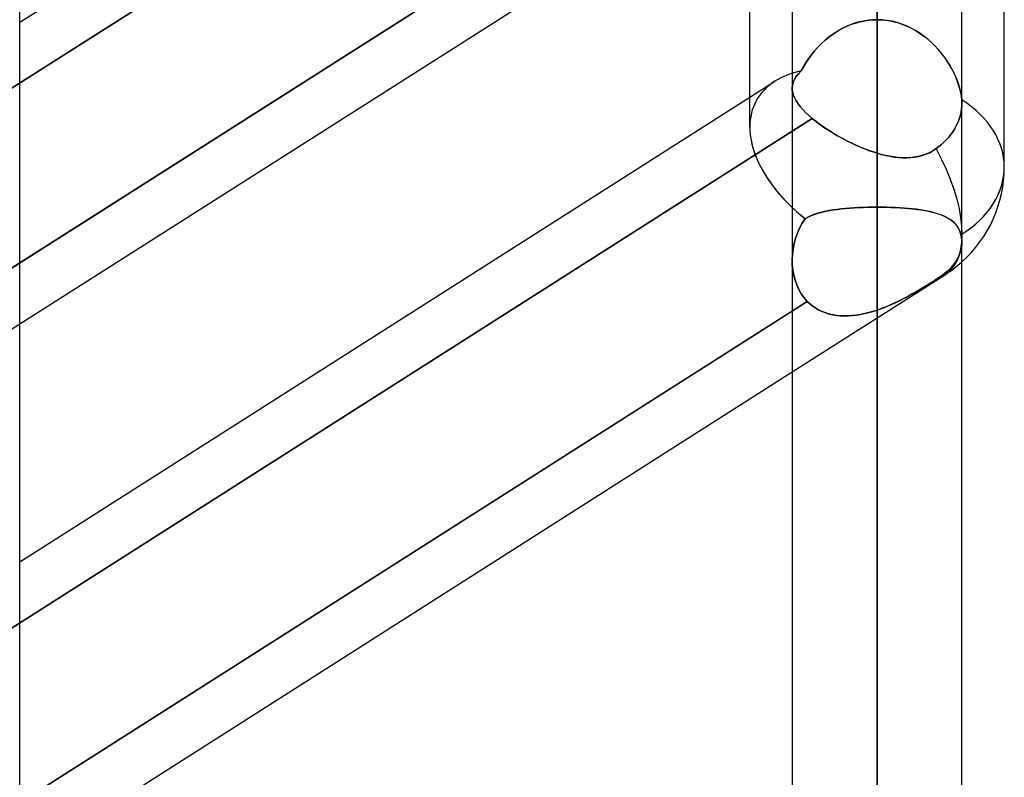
# Model space of a CAD drawing. Header units: millimetres. Extents: x -82 to 97, y -215 to 215.
# Tile 51 of 81: x 34.8 to 44, y 51.4 to 58.48. Entities that reach past the tile are written whole.
import ezdxf

# ---------------------------------------------------------------- set-up
doc = ezdxf.new("R2010")
doc.units = ezdxf.units.MM
doc.layers.add('MAIN-1', color=7, linetype='Continuous')
doc.layers.add('MAIN-2', color=7, linetype='Continuous')

msp = doc.modelspace()

# ---------------------------------------------------------------- linework, layer by layer
at = {"layer": 'MAIN-1'}
for p, q in [((34.8037, 0), (34.8037, 114.3442)), ((44, 57.1029), (44, 109.5547)), ((42.8112, 0), (42.8112, 109.3184)), ((41.6225, 57.4772), (41.6225, 108.9024)), ((43.6038, 0), (43.6038, 108.8839)), ((42.0188, 108.7738), (42.0188, 0)), ((34.8037, 58.4565), (41.6225, 62.7987)), ((41.6225, 60.5488), (34.8037, 56.2066)), ((34.8038, 55.6379), (41.6225, 59.9801)), ((34.8037, 53.4131), (41.6225, 57.7553)), ((42.0188, 55.7577), (34.8037, 51.1632)), ((34.8038, 50.5945), (42.0188, 55.189))]:
    msp.add_line(p, q, dxfattribs=at)
msp.add_arc((42.8112, 57.1029), 1.1887, 311.81012, 0.00006, dxfattribs=at)
for major_axis, ratio, start_param, end_param in [((-1.1286, 0.6193), 0.602954, 0.319356, 1.160611), ((-1.1887, 0), 0.707107, 2.300517, 3.141593)]:
    msp.add_ellipse((42.8112, 57.1029), major_axis=major_axis, ratio=ratio, start_param=start_param, end_param=end_param, dxfattribs=at)
at = {"layer": 'MAIN-2'}
for p, q in [((42.8112, 109.3184), (42.8112, 0)), ((42.8112, 0), (42.8112, 108.1031)), ((42.8112, 108.1031), (42.8112, 0)), ((42.8112, 100.4781), (42.8112, 0)), ((42.8112, 0), (42.8112, 100.4781)), ((42.8112, 0), (42.8112, 99.3568)), ((42.8112, 99.3568), (42.8112, 0)), ((42.8112, 91.7312), (42.8112, 0)), ((42.8112, 0), (42.8112, 91.7312)), ((42.8112, 0), (42.8112, 90.6097)), ((42.8112, 90.6097), (42.8112, 0)), ((42.8112, 82.9832), (42.8112, 0)), ((42.8112, 0), (42.8112, 82.9832)), ((42.8112, 0), (42.8112, 81.8616)), ((42.8112, 81.8616), (42.8112, 0)), ((42.8112, 74.2339), (42.8112, 0)), ((42.8112, 0), (42.8112, 74.2339)), ((42.8112, 0), (42.8112, 73.112)), ((42.8112, 73.112), (42.8112, 0)), ((42.8112, 65.4827), (42.8112, 0)), ((42.8112, 0), (42.8112, 65.4827)), ((42.8112, 0), (42.8112, 64.3605)), ((42.8112, 56.7288), (42.8112, 64.3605)), ((42.8112, 64.3605), (42.8112, 0)), ((42.8112, 64.3605), (42.8112, 56.7288)), ((42.16, 62.5722), (34.5215, 57.708)), ((34.5215, 57.708), (42.16, 62.5722)), ((34.5815, 56.0651), (42.2059, 60.9203)), ((42.8112, 57.2331), (42.8112, 60.8403)), ((42.8112, 60.8403), (42.8112, 57.2331)), ((42.4435, 58.374), (42.4854, 58.3977)), ((42.4865, 58.3983), (42.4445, 58.3746)), ((42.4854, 58.3977), (42.5289, 58.4189)), ((42.53, 58.4194), (42.4865, 58.3983)), ((42.5289, 58.4189), (42.5737, 58.4372)), ((42.575, 58.4377), (42.53, 58.4194)), ((42.5737, 58.4372), (42.6196, 58.4525)), ((42.6209, 58.4528), (42.575, 58.4377)), ((42.6196, 58.4525), (42.6667, 58.4646)), ((42.6676, 58.4648), (42.6209, 58.4528)), ((42.6667, 58.4646), (42.7144, 58.4733)), ((42.7149, 58.4734), (42.6676, 58.4648)), ((42.7144, 58.4733), (42.7627, 58.4786)), ((42.7629, 58.4786), (42.7149, 58.4734)), ((42.7627, 58.4786), (42.8112, 58.4804)), ((42.8112, 58.4804), (42.7629, 58.4786)), ((42.8586, 58.4787), (42.8112, 58.4804)), ((42.8112, 58.4804), (42.8522, 58.4791)), ((42.8522, 58.4791), (42.8928, 58.4754)), ((42.9056, 58.4737), (42.8586, 58.4787)), ((42.8928, 58.4754), (42.933, 58.4692)), ((42.9522, 58.4654), (42.9056, 58.4737)), ((42.933, 58.4692), (42.9728, 58.4606)), ((42.9981, 58.4539), (42.9522, 58.4654)), ((42.9728, 58.4606), (43.0121, 58.4497)), ((43.043, 58.4393), (42.9981, 58.4539)), ((43.0121, 58.4497), (43.0508, 58.4365)), ((43.0868, 58.4219), (43.043, 58.4393)), ((43.0508, 58.4365), (43.0888, 58.421)), ((43.1293, 58.4018), (43.0868, 58.4219)), ((43.0888, 58.421), (43.1258, 58.4036)), ((43.1258, 58.4036), (43.1617, 58.3842)), ((43.1705, 58.3791), (43.1293, 58.4018)), ((42.3277, 58.2892), (42.3646, 58.3195)), ((42.3651, 58.3199), (42.3279, 58.2894)), ((42.3646, 58.3195), (42.4032, 58.3479)), ((42.404, 58.3484), (42.3651, 58.3199)), ((42.4032, 58.3479), (42.4435, 58.374)), ((42.4445, 58.3746), (42.404, 58.3484)), ((43.1617, 58.3842), (43.1965, 58.363)), ((43.2101, 58.3541), (43.1705, 58.3791)), ((43.1965, 58.363), (43.2303, 58.3402)), ((43.2481, 58.327), (43.2101, 58.3541)), ((43.2303, 58.3402), (43.2628, 58.3157)), ((43.2845, 58.298), (43.2481, 58.327)), ((43.2628, 58.3157), (43.2941, 58.2898)), ((42.228, 58.1881), (42.2593, 58.2233)), ((42.2593, 58.2232), (42.228, 58.1881)), ((42.2593, 58.2233), (42.2926, 58.257)), ((42.2926, 58.257), (42.2593, 58.2232)), ((42.3279, 58.2894), (42.2926, 58.257)), ((42.2926, 58.257), (42.3277, 58.2892)), ((43.3193, 58.2671), (43.2845, 58.298)), ((43.2941, 58.2898), (43.3241, 58.2626)), ((43.3523, 58.2347), (43.3193, 58.2671)), ((43.3241, 58.2626), (43.3527, 58.2342)), ((43.3834, 58.2009), (43.3523, 58.2347)), ((43.3527, 58.2342), (43.3799, 58.2049)), ((42.1716, 58.1149), (42.1988, 58.152)), ((42.1987, 58.1519), (42.1716, 58.1149)), ((42.228, 58.1881), (42.1987, 58.1519)), ((42.1988, 58.152), (42.228, 58.1881)), ((43.3799, 58.2049), (43.4055, 58.1748)), ((43.4127, 58.166), (43.3834, 58.2009)), ((43.4055, 58.1748), (43.4297, 58.144)), ((43.4399, 58.1303), (43.4127, 58.166)), ((43.4297, 58.144), (43.4524, 58.1126)), ((43.4652, 58.0938), (43.4399, 58.1303)), ((42.103, 58.001), (42.1237, 58.0392)), ((42.1237, 58.0392), (42.103, 58.001)), ((42.1237, 58.0392), (42.1466, 58.0773)), ((42.1466, 58.0772), (42.1237, 58.0392)), ((42.1466, 58.0773), (42.1716, 58.1149)), ((42.1716, 58.1149), (42.1466, 58.0772)), ((43.4524, 58.1126), (43.4736, 58.0809)), ((43.4884, 58.0569), (43.4652, 58.0938)), ((43.4736, 58.0809), (43.4932, 58.0488)), ((43.5096, 58.0197), (43.4884, 58.0569)), ((43.4932, 58.0488), (43.5113, 58.0165)), ((42.0571, 57.9482), (42.0408, 57.9221)), ((42.0409, 57.9221), (42.0572, 57.9483)), ((42.0778, 57.9744), (42.0571, 57.9482)), ((42.0572, 57.9483), (42.0779, 57.9745)), ((42.103, 58.001), (42.0778, 57.9744)), ((42.0779, 57.9745), (42.103, 58.001)), ((43.5288, 57.9824), (43.5096, 58.0197)), ((43.5113, 58.0165), (43.528, 57.984)), ((43.528, 57.984), (43.5431, 57.9514)), ((43.5458, 57.9452), (43.5288, 57.9824)), ((43.5431, 57.9514), (43.5568, 57.9186)), ((43.5608, 57.9081), (43.5458, 57.9452)), ((41.6225, 57.7553), (41.8571, 57.9047)), ((42.0188, 57.8422), (42.0217, 57.8693)), ((42.0217, 57.8692), (42.0188, 57.8422)), ((42.0217, 57.8693), (42.029, 57.8959)), ((42.029, 57.8958), (42.0217, 57.8692)), ((42.029, 57.8959), (42.0409, 57.9221)), ((42.0408, 57.9221), (42.029, 57.8958)), ((43.5568, 57.9186), (43.5688, 57.886)), ((43.5737, 57.8711), (43.5608, 57.9081)), ((43.5688, 57.886), (43.5791, 57.8537)), ((43.5845, 57.8346), (43.5737, 57.8711)), ((43.5791, 57.8537), (43.5878, 57.8217)), ((42.0199, 57.8192), (42.0188, 57.8422)), ((42.0188, 57.8422), (42.0199, 57.8191)), ((42.0241, 57.7957), (42.0199, 57.8192)), ((42.0199, 57.8191), (42.0242, 57.7955)), ((42.0316, 57.7716), (42.0241, 57.7957)), ((42.0242, 57.7955), (42.0317, 57.7713)), ((42.0422, 57.7468), (42.0316, 57.7716)), ((42.0317, 57.7713), (42.0424, 57.7465)), ((43.5929, 57.7988), (43.5845, 57.8346)), ((43.5878, 57.8217), (43.5946, 57.7902)), ((43.599, 57.7638), (43.5929, 57.7988)), ((43.5946, 57.7902), (43.5996, 57.7596)), ((43.6026, 57.7302), (43.599, 57.7638)), ((43.5996, 57.7596), (43.6026, 57.7302)), ((42.0562, 57.7215), (42.0422, 57.7468)), ((42.0424, 57.7465), (42.0564, 57.7211)), ((42.0733, 57.6955), (42.0562, 57.7215)), ((42.0564, 57.7211), (42.0735, 57.6952)), ((42.0936, 57.669), (42.0733, 57.6955)), ((42.0735, 57.6952), (42.0938, 57.6687)), ((42.1172, 57.6418), (42.0936, 57.669)), ((42.0938, 57.6687), (42.1173, 57.6416)), ((43.6003, 57.6445), (43.6029, 57.672)), ((43.6029, 57.672), (43.6003, 57.6445)), ((43.603, 57.7248), (43.6026, 57.7302)), ((43.6026, 57.7302), (43.603, 57.7248)), ((43.6029, 57.672), (43.6037, 57.6986)), ((43.6037, 57.6986), (43.6029, 57.672)), ((43.6032, 57.7195), (43.603, 57.7248)), ((43.603, 57.7248), (43.6032, 57.7195)), ((43.6035, 57.7142), (43.6032, 57.7195)), ((43.6032, 57.7195), (43.6035, 57.7142)), ((43.6036, 57.709), (43.6035, 57.7142)), ((43.6035, 57.7142), (43.6036, 57.709)), ((43.6037, 57.7038), (43.6036, 57.709)), ((43.6036, 57.709), (43.6037, 57.7038)), ((43.6037, 57.6986), (43.6037, 57.7038)), ((43.6037, 57.7038), (43.6037, 57.6986)), ((42.1439, 57.6141), (42.1172, 57.6418)), ((42.1173, 57.6416), (42.144, 57.614)), ((42.1736, 57.5861), (42.1439, 57.6141)), ((42.144, 57.614), (42.1736, 57.586)), ((42.2059, 57.558), (42.1736, 57.5861)), ((42.1736, 57.586), (42.2059, 57.558)), ((43.5816, 57.5605), (43.5898, 57.5884)), ((43.5898, 57.5884), (43.5816, 57.5605)), ((43.5898, 57.5884), (43.596, 57.6165)), ((43.596, 57.6165), (43.5898, 57.5884)), ((43.596, 57.6165), (43.6003, 57.6445)), ((43.6003, 57.6445), (43.596, 57.6165)), ((42.2059, 57.558), (34.5815, 52.7028)), ((34.5815, 52.7028), (42.2059, 57.558)), ((42.2059, 57.558), (42.2307, 57.5378)), ((42.2308, 57.5377), (42.2059, 57.558)), ((42.2307, 57.5378), (42.2568, 57.5175)), ((42.257, 57.5174), (42.2308, 57.5377)), ((42.2568, 57.5175), (42.2841, 57.4973)), ((42.2844, 57.4971), (42.257, 57.5174)), ((42.2841, 57.4973), (42.3126, 57.4772)), ((42.3131, 57.4769), (42.2844, 57.4971)), ((42.3126, 57.4772), (42.3422, 57.4573)), ((42.3428, 57.4568), (42.3131, 57.4769)), ((43.534, 57.4568), (43.5479, 57.4813)), ((43.5479, 57.4813), (43.534, 57.4568)), ((43.5479, 57.4813), (43.5605, 57.5067)), ((43.5605, 57.5067), (43.5479, 57.4813)), ((43.5605, 57.5067), (43.5718, 57.5332)), ((43.5718, 57.5332), (43.5605, 57.5067)), ((43.5718, 57.5332), (43.5816, 57.5605)), ((43.5816, 57.5605), (43.5718, 57.5332)), ((42.3422, 57.4573), (42.3725, 57.4377)), ((42.3733, 57.4371), (42.3428, 57.4568)), ((42.3725, 57.4377), (42.4036, 57.4184)), ((42.4046, 57.4178), (42.3733, 57.4371)), ((42.4036, 57.4184), (42.4354, 57.3996)), ((42.4366, 57.3989), (42.4046, 57.4178)), ((42.4354, 57.3996), (42.4678, 57.3812)), ((42.4692, 57.3804), (42.4366, 57.3989)), ((43.4806, 57.383), (43.5003, 57.4074)), ((43.5003, 57.4074), (43.4806, 57.383)), ((43.5003, 57.4074), (43.5181, 57.4322)), ((43.5181, 57.4322), (43.5003, 57.4074)), ((43.5181, 57.4322), (43.534, 57.4568)), ((43.534, 57.4568), (43.5181, 57.4322)), ((42.4678, 57.3812), (42.5008, 57.3633)), ((42.5024, 57.3624), (42.4692, 57.3804)), ((42.5008, 57.3633), (42.5343, 57.3459)), ((42.5362, 57.345), (42.5024, 57.3624)), ((42.5343, 57.3459), (42.5682, 57.3291)), ((42.5704, 57.3281), (42.5362, 57.345)), ((42.5682, 57.3291), (42.6024, 57.313)), ((42.6047, 57.3119), (42.5704, 57.3281)), ((42.6024, 57.313), (42.6369, 57.2976)), ((42.6392, 57.2966), (42.6047, 57.3119)), ((42.6369, 57.2976), (42.6716, 57.2829)), ((42.6738, 57.282), (42.6392, 57.2966)), ((43.363, 57.2752), (43.3881, 57.2941)), ((43.3881, 57.2941), (43.363, 57.2752)), ((43.3881, 57.2941), (43.4126, 57.3146)), ((43.4126, 57.3146), (43.3881, 57.2941)), ((43.4126, 57.3146), (43.4365, 57.3363)), ((43.4365, 57.3363), (43.4126, 57.3146)), ((43.4365, 57.3363), (43.4593, 57.3592)), ((43.4593, 57.3592), (43.4365, 57.3363)), ((43.4593, 57.3592), (43.4806, 57.383)), ((43.4806, 57.383), (43.4593, 57.3592)), ((42.6716, 57.2829), (42.7064, 57.2691)), ((42.7083, 57.2684), (42.6738, 57.282)), ((42.7064, 57.2691), (42.7414, 57.2562)), ((42.7427, 57.2556), (42.7083, 57.2684)), ((42.7414, 57.2562), (42.7763, 57.2442)), ((42.7771, 57.2439), (42.7427, 57.2556)), ((42.7763, 57.2442), (42.8112, 57.2331)), ((42.8112, 57.2331), (42.7771, 57.2439)), ((42.8112, 57.2331), (42.8518, 57.2217)), ((42.8508, 57.2219), (42.8112, 57.2331)), ((42.89, 57.2122), (42.8508, 57.2219)), ((42.8518, 57.2217), (42.8921, 57.2117)), ((42.9291, 57.204), (42.89, 57.2122)), ((42.8921, 57.2117), (42.9321, 57.2034)), ((42.968, 57.1975), (42.9291, 57.204)), ((42.9321, 57.2034), (42.9718, 57.1969)), ((43.1951, 57.201), (43.1586, 57.1946)), ((43.1621, 57.1951), (43.1981, 57.2017)), ((43.2308, 57.2102), (43.1951, 57.201)), ((43.1981, 57.2017), (43.2331, 57.2109)), ((43.2655, 57.2221), (43.2308, 57.2102)), ((43.2331, 57.2109), (43.2672, 57.2227)), ((43.2993, 57.2369), (43.2655, 57.2221)), ((43.2672, 57.2227), (43.3003, 57.2374)), ((43.332, 57.2547), (43.2993, 57.2369)), ((43.3003, 57.2374), (43.3324, 57.2549)), ((43.363, 57.2752), (43.332, 57.2547)), ((43.3324, 57.2549), (43.363, 57.2752)), ((43.0068, 57.1927), (42.968, 57.1975)), ((42.9718, 57.1969), (43.0111, 57.1923)), ((43.0454, 57.1899), (43.0068, 57.1927)), ((43.0111, 57.1923), (43.0498, 57.1897)), ((43.0836, 57.1892), (43.0454, 57.1899)), ((43.0498, 57.1897), (43.0879, 57.1892)), ((43.1214, 57.1907), (43.0836, 57.1892)), ((43.0879, 57.1892), (43.1254, 57.191)), ((43.1586, 57.1946), (43.1214, 57.1907)), ((43.1254, 57.191), (43.1621, 57.1951)), ((42.2119, 56.6557), (42.1861, 56.645)), ((42.1873, 56.6455), (42.2135, 56.6563)), ((42.2395, 56.6655), (42.2119, 56.6557)), ((42.2135, 56.6563), (42.2414, 56.6661)), ((42.2687, 56.6744), (42.2395, 56.6655)), ((42.2414, 56.6661), (42.2708, 56.675)), ((42.2997, 56.6825), (42.2687, 56.6744)), ((42.2708, 56.675), (42.3017, 56.683)), ((42.3323, 56.6898), (42.2997, 56.6825)), ((42.3017, 56.683), (42.3341, 56.6903)), ((42.3663, 56.6964), (42.3323, 56.6898)), ((42.3341, 56.6903), (42.3679, 56.6968)), ((42.4016, 56.7023), (42.3663, 56.6964)), ((42.3679, 56.6968), (42.4031, 56.7026)), ((42.4383, 56.7076), (42.4016, 56.7023)), ((42.4031, 56.7026), (42.4396, 56.7077)), ((42.4763, 56.7121), (42.4383, 56.7076)), ((42.4396, 56.7077), (42.4774, 56.7122)), ((42.5154, 56.7161), (42.4763, 56.7121)), ((42.4774, 56.7122), (42.5163, 56.7162)), ((42.5557, 56.7195), (42.5154, 56.7161)), ((42.5163, 56.7162), (42.5564, 56.7196)), ((42.5969, 56.7224), (42.5557, 56.7195)), ((42.5564, 56.7196), (42.5973, 56.7224)), ((42.6387, 56.7247), (42.5969, 56.7224)), ((42.5973, 56.7224), (42.639, 56.7247)), ((42.6812, 56.7265), (42.6387, 56.7247)), ((42.639, 56.7247), (42.6815, 56.7265)), ((42.7241, 56.7278), (42.6812, 56.7265)), ((42.6815, 56.7265), (42.7245, 56.7278)), ((42.7675, 56.7285), (42.7241, 56.7278)), ((42.7245, 56.7278), (42.7677, 56.7285)), ((42.8112, 56.7288), (42.7675, 56.7285)), ((42.7677, 56.7285), (42.8112, 56.7288)), ((42.8112, 56.7288), (42.855, 56.7285)), ((42.8112, 56.7288), (42.8112, 0)), ((42.8543, 56.7285), (42.8112, 56.7288)), ((42.8112, 0), (42.8112, 56.7288)), ((42.8972, 56.7278), (42.8543, 56.7285)), ((42.855, 56.7285), (42.8985, 56.7278)), ((42.9397, 56.7265), (42.8972, 56.7278)), ((42.8985, 56.7278), (42.9414, 56.7265)), ((42.9818, 56.7248), (42.9397, 56.7265)), ((42.9414, 56.7265), (42.9839, 56.7247)), ((43.0231, 56.7225), (42.9818, 56.7248)), ((42.9839, 56.7247), (43.0258, 56.7224)), ((43.0637, 56.7198), (43.0231, 56.7225)), ((43.0258, 56.7224), (43.067, 56.7195)), ((43.1034, 56.7164), (43.0637, 56.7198)), ((43.067, 56.7195), (43.1073, 56.7161)), ((43.142, 56.7126), (43.1034, 56.7164)), ((43.1073, 56.7161), (43.1465, 56.7121)), ((43.1795, 56.7082), (43.142, 56.7126)), ((43.1465, 56.7121), (43.1845, 56.7075)), ((43.2158, 56.7031), (43.1795, 56.7082)), ((43.1845, 56.7075), (43.2212, 56.7023)), ((43.2508, 56.6974), (43.2158, 56.7031)), ((43.2212, 56.7023), (43.2566, 56.6964)), ((43.2844, 56.6911), (43.2508, 56.6974)), ((43.2566, 56.6964), (43.2906, 56.6898)), ((43.3167, 56.684), (43.2844, 56.6911)), ((43.2906, 56.6898), (43.3232, 56.6824)), ((43.3475, 56.6762), (43.3167, 56.684)), ((43.3232, 56.6824), (43.3542, 56.6743)), ((43.3768, 56.6675), (43.3475, 56.6762)), ((43.3542, 56.6743), (43.3834, 56.6654)), ((43.4046, 56.658), (43.3768, 56.6675)), ((43.3834, 56.6654), (43.411, 56.6556)), ((43.4308, 56.6475), (43.4046, 56.658)), ((43.411, 56.6556), (43.4368, 56.6448)), ((42.112, 56.5779), (42.0878, 56.5328)), ((42.0878, 56.5327), (42.112, 56.5778)), ((42.1398, 56.6206), (42.112, 56.5779)), ((42.112, 56.5778), (42.1398, 56.6206)), ((42.1398, 56.6206), (42.1627, 56.6337)), ((42.1621, 56.6333), (42.1398, 56.6206)), ((42.1861, 56.645), (42.1621, 56.6333)), ((42.1627, 56.6337), (42.1873, 56.6455)), ((43.4555, 56.6359), (43.4308, 56.6475)), ((43.4368, 56.6448), (43.4608, 56.6331)), ((43.4784, 56.6233), (43.4555, 56.6359)), ((43.4608, 56.6331), (43.4831, 56.6204)), ((43.4997, 56.6094), (43.4784, 56.6233)), ((43.4831, 56.6204), (43.5035, 56.6066)), ((43.5191, 56.5942), (43.4997, 56.6094)), ((43.5035, 56.6066), (43.5221, 56.5916)), ((43.5367, 56.5776), (43.5191, 56.5942)), ((43.5221, 56.5916), (43.5389, 56.5753)), ((43.5525, 56.5596), (43.5367, 56.5776)), ((43.5389, 56.5753), (43.554, 56.5576)), ((43.5662, 56.54), (43.5525, 56.5596)), ((43.554, 56.5576), (43.5672, 56.5384)), ((42.0673, 56.4858), (42.0503, 56.4374)), ((42.0503, 56.4373), (42.0672, 56.4857)), ((42.0672, 56.4857), (42.0878, 56.5327)), ((42.0878, 56.5328), (42.0673, 56.4858)), ((43.5779, 56.5187), (43.5662, 56.54)), ((43.5672, 56.5384), (43.5784, 56.5176)), ((43.5875, 56.4957), (43.5779, 56.5187)), ((43.5784, 56.5176), (43.5877, 56.4951)), ((43.5949, 56.4709), (43.5875, 56.4957)), ((43.5877, 56.4951), (43.5949, 56.4709)), ((43.5949, 56.4709), (43.5977, 56.4586)), ((43.5977, 56.4586), (43.5949, 56.4709)), ((42.037, 56.388), (42.0273, 56.3379)), ((42.0273, 56.3377), (42.037, 56.3878)), ((42.0503, 56.4374), (42.037, 56.388)), ((42.037, 56.3878), (42.0503, 56.4373)), ((43.5977, 56.4586), (43.5999, 56.4464)), ((43.5999, 56.4464), (43.5977, 56.4586)), ((43.5999, 56.4464), (43.6016, 56.4343)), ((43.6016, 56.4343), (43.5999, 56.4464)), ((43.6028, 56.3761), (43.6, 56.3525)), ((43.6, 56.3525), (43.6028, 56.3761)), ((43.6016, 56.4343), (43.6028, 56.4224)), ((43.6028, 56.4224), (43.6016, 56.4343)), ((43.6028, 56.4224), (43.6035, 56.4106)), ((43.6035, 56.4106), (43.6028, 56.4224)), ((43.6037, 56.399), (43.6028, 56.3761)), ((43.6028, 56.3761), (43.6037, 56.399)), ((43.6035, 56.4106), (43.6037, 56.399)), ((43.6037, 56.399), (43.6035, 56.4106)), ((42.0188, 56.237), (42.0212, 56.2874)), ((42.0212, 56.2873), (42.0188, 56.2368)), ((42.0273, 56.3379), (42.0212, 56.2873)), ((42.0212, 56.2874), (42.0273, 56.3377)), ((43.5884, 56.3045), (43.5795, 56.2808)), ((43.5795, 56.2808), (43.5884, 56.3045)), ((43.5952, 56.3286), (43.5884, 56.3045)), ((43.5884, 56.3045), (43.5952, 56.3286)), ((43.6, 56.3525), (43.5952, 56.3286)), ((43.5952, 56.3286), (43.6, 56.3525)), ((34.8037, 56.2066), (34.5815, 56.0651)), ((42.02, 56.1878), (42.0188, 56.237)), ((42.0188, 56.2368), (42.02, 56.1876)), ((43.5277, 56.193), (43.5102, 56.1719)), ((43.5102, 56.1719), (43.5277, 56.193)), ((43.543, 56.2139), (43.5277, 56.193)), ((43.5277, 56.193), (43.543, 56.2139)), ((43.5566, 56.2352), (43.543, 56.2139)), ((43.543, 56.2139), (43.5566, 56.2352)), ((43.5688, 56.2575), (43.5566, 56.2352)), ((43.5566, 56.2352), (43.5688, 56.2575)), ((43.5795, 56.2808), (43.5688, 56.2575)), ((43.5688, 56.2575), (43.5795, 56.2808)), ((42.0188, 55.189), (43.4498, 56.1002)), ((42.0248, 56.1392), (42.02, 56.1878)), ((42.02, 56.1876), (42.0248, 56.1392)), ((42.0248, 56.1392), (42.0332, 56.0917)), ((42.0332, 56.0917), (42.0248, 56.1392)), ((43.4459, 56.1105), (43.4214, 56.0916)), ((43.4214, 56.0916), (43.4459, 56.1105)), ((43.4691, 56.1304), (43.4459, 56.1105)), ((43.4459, 56.1105), (43.4691, 56.1304)), ((43.4906, 56.1509), (43.4691, 56.1304)), ((43.4691, 56.1304), (43.4906, 56.1509)), ((43.5102, 56.1719), (43.4906, 56.1509)), ((43.4906, 56.1509), (43.5102, 56.1719)), ((42.0332, 56.0917), (42.0453, 56.0455)), ((42.0453, 56.0455), (42.0332, 56.0917)), ((42.0453, 56.0455), (42.061, 56.0012)), ((42.061, 56.0011), (42.0453, 56.0455)), ((43.29, 56.0063), (43.2611, 55.9885)), ((43.2625, 55.9893), (43.291, 56.0068)), ((43.3183, 56.0239), (43.29, 56.0063)), ((43.291, 56.0068), (43.3187, 56.0242)), ((43.3454, 56.041), (43.3183, 56.0239)), ((43.3187, 56.0242), (43.3457, 56.0413)), ((43.3713, 56.0577), (43.3454, 56.041)), ((43.3457, 56.0413), (43.3714, 56.0578)), ((43.3959, 56.0739), (43.3713, 56.0577)), ((43.3714, 56.0578), (43.3959, 56.0739)), ((43.4214, 56.0916), (43.3959, 56.0739)), ((43.3959, 56.0739), (43.4214, 56.0916)), ((42.061, 56.0012), (42.0803, 55.9589)), ((42.0803, 55.9588), (42.061, 56.0011)), ((42.0803, 55.9589), (42.1032, 55.9191)), ((42.1033, 55.9189), (42.0803, 55.9588)), ((42.1032, 55.9191), (42.1299, 55.8818)), ((42.1299, 55.8817), (42.1033, 55.9189)), ((43.1393, 55.9172), (43.1075, 55.8997)), ((43.1113, 55.9018), (43.1426, 55.9191)), ((43.1705, 55.9349), (43.1393, 55.9172)), ((43.1426, 55.9191), (43.1734, 55.9366)), ((43.2013, 55.9528), (43.1705, 55.9349)), ((43.1734, 55.9366), (43.2036, 55.9541)), ((43.2315, 55.9707), (43.2013, 55.9528)), ((43.2036, 55.9541), (43.2334, 55.9717)), ((43.2611, 55.9885), (43.2315, 55.9707)), ((43.2334, 55.9717), (43.2625, 55.9893)), ((34.5215, 50.9834), (42.16, 55.8477)), ((42.16, 55.8477), (42.0188, 55.7577)), ((42.1299, 55.8818), (42.16, 55.8477)), ((42.16, 55.8477), (42.1299, 55.8817)), ((42.1848, 55.8243), (42.16, 55.8477)), ((42.16, 55.8477), (42.1847, 55.8243)), ((42.1847, 55.8243), (42.211, 55.8031)), ((42.2112, 55.803), (42.1848, 55.8243)), ((42.9774, 55.8337), (42.9444, 55.8185)), ((42.9479, 55.8201), (42.9814, 55.8355)), ((43.0103, 55.8494), (42.9774, 55.8337)), ((42.9814, 55.8355), (43.0145, 55.8514)), ((43.043, 55.8657), (43.0103, 55.8494)), ((43.0145, 55.8514), (43.0472, 55.8679)), ((43.0754, 55.8825), (43.043, 55.8657)), ((43.0472, 55.8679), (43.0795, 55.8847)), ((43.1075, 55.8997), (43.0754, 55.8825)), ((43.0795, 55.8847), (43.1113, 55.9018)), ((42.211, 55.8031), (42.239, 55.7841)), ((42.2393, 55.7839), (42.2112, 55.803)), ((42.239, 55.7841), (42.2686, 55.7671)), ((42.2689, 55.767), (42.2393, 55.7839)), ((42.2686, 55.7671), (42.2996, 55.7524)), ((42.3001, 55.7522), (42.2689, 55.767)), ((42.2996, 55.7524), (42.3321, 55.7399)), ((42.3325, 55.7398), (42.3001, 55.7522)), ((42.3321, 55.7399), (42.3655, 55.7298)), ((42.3659, 55.7297), (42.3325, 55.7398)), ((42.3655, 55.7298), (42.3998, 55.722)), ((42.4003, 55.7219), (42.3659, 55.7297)), ((42.658, 55.7255), (42.6963, 55.7334)), ((42.6964, 55.7334), (42.6582, 55.7255)), ((42.6963, 55.7334), (42.7346, 55.7428)), ((42.7347, 55.7429), (42.6964, 55.7334)), ((42.7346, 55.7428), (42.7729, 55.7538)), ((42.773, 55.7538), (42.7347, 55.7429)), ((42.7729, 55.7538), (42.8112, 55.7661)), ((42.8112, 55.7661), (42.773, 55.7538)), ((42.8112, 55.7661), (42.8457, 55.7783)), ((42.8447, 55.7779), (42.8112, 55.7661)), ((42.8112, 0), (42.8112, 55.7661)), ((42.8112, 55.7661), (42.8112, 0)), ((42.8779, 55.7906), (42.8447, 55.7779)), ((42.8457, 55.7783), (42.88, 55.7914)), ((42.9112, 55.8042), (42.8779, 55.7906)), ((42.88, 55.7914), (42.9141, 55.8054)), ((42.9444, 55.8185), (42.9112, 55.8042)), ((42.9141, 55.8054), (42.9479, 55.8201)), ((33.2188, 54.6286), (34.8038, 55.6379)), ((42.3998, 55.722), (42.4349, 55.7163)), ((42.4354, 55.7163), (42.4003, 55.7219)), ((42.4349, 55.7163), (42.4708, 55.7128)), ((42.4713, 55.7128), (42.4354, 55.7163)), ((42.4708, 55.7128), (42.5074, 55.7115)), ((42.5078, 55.7115), (42.4713, 55.7128)), ((42.5074, 55.7115), (42.5445, 55.7121)), ((42.5448, 55.7121), (42.5078, 55.7115)), ((42.5445, 55.7121), (42.5821, 55.7147)), ((42.5823, 55.7148), (42.5448, 55.7121)), ((42.5821, 55.7147), (42.6199, 55.7192)), ((42.6201, 55.7193), (42.5823, 55.7148)), ((42.6199, 55.7192), (42.658, 55.7255)), ((42.6582, 55.7255), (42.6201, 55.7193))]:
    msp.add_line(p, q, dxfattribs=at)
msp.add_arc((42.8112, 57.1029), 1.1887, 302.48982, 311.81012, dxfattribs=at)
for major_axis, ratio, start_param, end_param in [((-1.1286, 0.6193), 0.602954, -0.61301, -0.320779), ((-1.1286, 0.6193), 0.602954, -0.61301, -0.320779), ((-1.1286, 0.6193), 0.602954, -0.320779, 0.319356), ((-1.1286, 0.6193), 0.602954, -0.320779, 0.319356), ((-1.1887, 0), 0.707107, -3.141593, -2.299234), ((-1.1887, 0), 0.707107, 3.141593, 3.983951), ((-1.1286, 0.6193), 0.602954, 0.319356, 1.290108), ((-0.6385, 1.0027), 0.473194, 3.141564, 4.584944), ((-0.6385, 1.0027), 0.473194, -3.141535, -1.698241), ((-1.1887, 0), 0.707107, 2.290619, 3.141593), ((-1.1286, 0.6193), 0.602954, 1.160611, 1.290108), ((-1.1887, 0), 0.707107, 2.290619, 2.300517), ((-0.6385, 1.0027), 0.473194, 3.035413, 3.138378), ((-0.6385, 1.0027), 0.473194, 3.035413, 3.138378), ((-0.6385, 1.0027), 0.473194, 3.138378, 3.141651), ((-0.6385, 1.0027), 0.473194, 3.138378, 3.141564)]:
    msp.add_ellipse((42.8112, 57.1029), major_axis=major_axis, ratio=ratio, start_param=start_param, end_param=end_param, dxfattribs=at)

doc.saveas('drawing.dxf')
